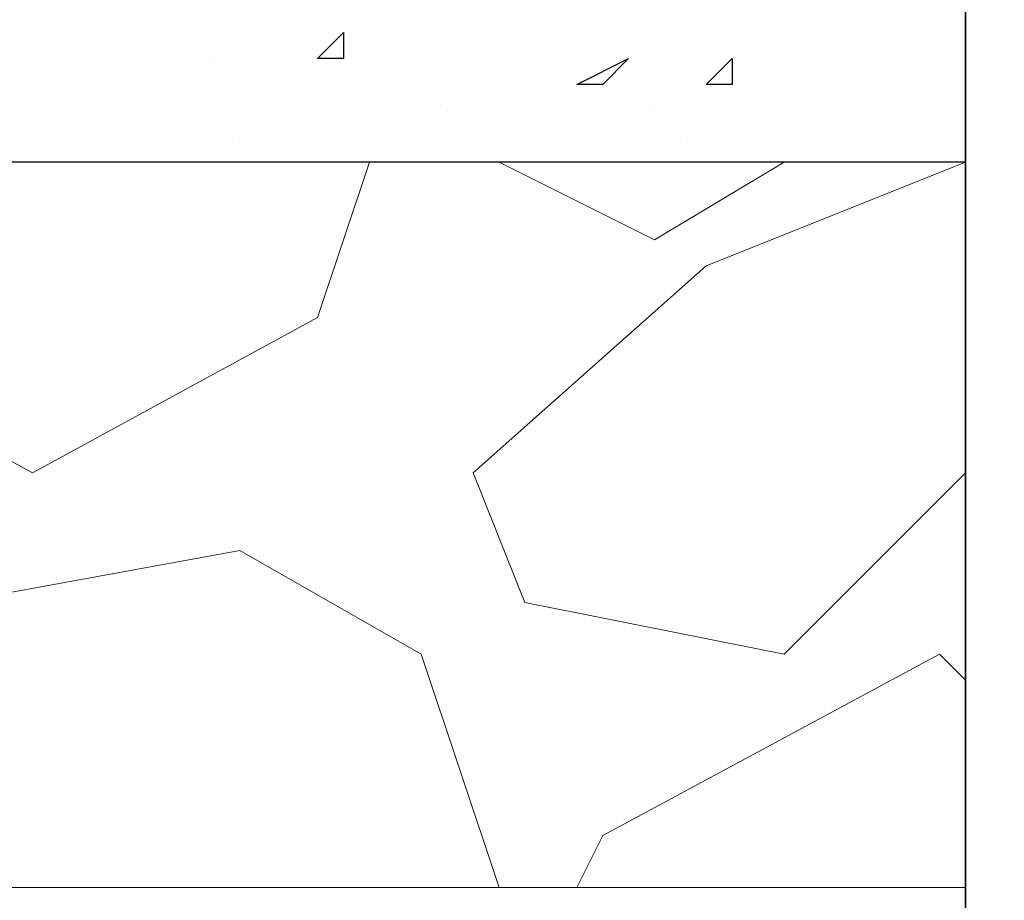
# Model space of a CAD drawing. Header units: metres. Extents: x 5.7 to 89.8, y 4 to 63.5.
# Tile 204 of 256: x 30.096 to 30.462, y 49.207 to 49.535. Entities that reach past the tile are written whole.
import ezdxf

# ---------------------------------------------------------------- set-up
doc = ezdxf.new("R2010")
doc.units = ezdxf.units.M
doc.header["$MEASUREMENT"] = 0
for name, color, linetype in [('PDF17_hatch', 7, 'Continuous'), ('PDF17_hatch-borshi', 7, 'Continuous'), ('PDF17_kaff', 7, 'Continuous'), ('PDF17_wall', 7, 'Continuous')]:
    doc.layers.add(name, color=color, linetype=linetype)

msp = doc.modelspace()

# ---------------------------------------------------------------- linework, layer by layer
at = {"layer": 'PDF17_hatch', "lineweight": 25}
for points in [[(30.21628, 49.53005), (30.21628, 49.52042), (30.20665, 49.52042)], [(30.32223, 49.52042), (30.3126, 49.51079), (30.30297, 49.51079)], [(30.36075, 49.52042), (30.36075, 49.51079), (30.35112, 49.51079)]]:
    msp.add_lwpolyline(points, close=True, dxfattribs=at)
for points in [[(30.16813, 49.52042), (30.16813, 49.52042)], [(30.36075, 49.52042), (30.36075, 49.52042)], [(30.44743, 49.52042), (30.44743, 49.52042)], [(30.25481, 49.50116), (30.25481, 49.50116)], [(30.33186, 49.50116), (30.33186, 49.50116)], [(30.1585, 49.49153), (30.1585, 49.49153)], [(30.17776, 49.49153), (30.17776, 49.49153)], [(30.2837, 49.49153), (30.2837, 49.49153)], [(30.34149, 49.49153), (30.34149, 49.49153)], [(30.21628, 49.4819), (30.21628, 49.4819)], [(30.26444, 49.4819), (30.26444, 49.4819)], [(30.38965, 49.4819), (30.38965, 49.4819)]]:
    msp.add_lwpolyline(points, dxfattribs=at)
at = {"layer": 'PDF17_hatch-borshi', "lineweight": 18}
for points in [[(29.95624, 49.63599), (29.92735, 49.53005), (29.99477, 49.42411), (30.10071, 49.36632), (30.20665, 49.42411), (30.22592, 49.4819)], [(30.44743, 49.36632), (30.38002, 49.2989), (30.2837, 49.31816), (30.26444, 49.36632), (30.35112, 49.44337), (30.44743, 49.4819)], [(30.38002, 49.4819), (30.33186, 49.453), (30.27407, 49.4819)], [(30.26444, 49.21222), (30.27407, 49.21222), (30.24518, 49.2989), (30.17776, 49.33743), (30.07182, 49.31816), (30.01403, 49.24112), (30.02366, 49.21222)], [(30.44743, 49.28927), (30.4378, 49.2989), (30.3126, 49.23148), (30.30297, 49.21222)]]:
    msp.add_lwpolyline(points, dxfattribs=at)
at = {"layer": 'PDF17_kaff', "lineweight": 30}
msp.add_lwpolyline([(30.44743, 49.4819), (30.0044, 49.4819), (30.0044, 49.63599), (25.41995, 49.63599)], dxfattribs=at)
at = {"layer": 'PDF17_kaff', "lineweight": 20}
msp.add_lwpolyline([(30.44743, 49.21222), (29.73472, 49.21222), (29.73472, 49.37595), (25.41995, 49.37595)], dxfattribs=at)
at = {"layer": 'PDF17_wall', "lineweight": 25}
for points in [[(30.1296, 47.06446), (30.1296, 47.39192), (30.44743, 47.39192), (30.44743, 49.75157), (30.77489, 49.75157), (30.77489, 47.39192), (32.61445, 47.39192)], [(30.44743, 49.75157), (30.44743, 48.68251)]]:
    msp.add_lwpolyline(points, dxfattribs=at)

doc.saveas('drawing.dxf')
